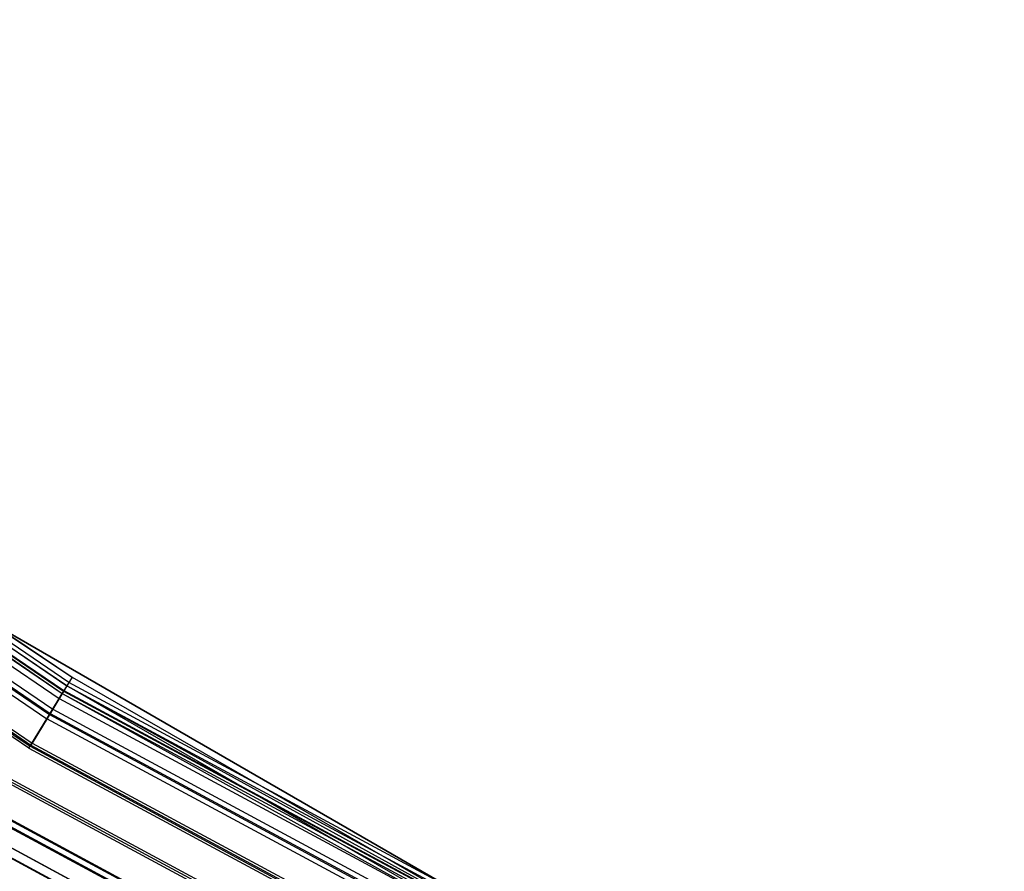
# Model space of a CAD drawing. Extents: x 3 to 49, y 3 to 103.
# Tile 6 of 101: x 14.24 to 16.18, y 6.38 to 8.06. Entities that reach past the tile are written whole.
import ezdxf

# ---------------------------------------------------------------- set-up
doc = ezdxf.new("R2010")
doc.units = 0
doc.header["$LTSCALE"] = 2.54
doc.layers.get('0').update_dxf_attribs({"linetype": 'CONTINUOUS'})

# ---------------------------------------------------------------- blocks, each defined once
blk = doc.blocks.new('HOTEL-MOOD-11782-11790_STL')
at = {"color": 0}
for p, q in [((12.4129, 8.0519, 152.7797), (14.3448, 6.7627, 152.6951)), ((12.4129, 8.0519, 152.7797), (14.3448, 6.7627, 152.6951)), ((12.4129, 8.0519, 152.7797), (14.3348, 6.7461, 152.7797)), ((12.4129, 8.0519, 152.7797), (14.3348, 6.7461, 152.7797)), ((14.3386, 6.7524, 122.6863), (12.4173, 8.0577, 122.6863)), ((14.3386, 6.7524, 122.6863), (12.4173, 8.0577, 122.6863)), ((12.3951, 8.0285, 122.6129), (14.3195, 6.721, 122.6129)), ((12.3951, 8.0285, 122.6129), (14.3195, 6.721, 122.6129)), ((12.402, 8.0375, 152.771), (14.3254, 6.7307, 152.771)), ((12.402, 8.0375, 152.771), (14.3254, 6.7307, 152.771)), ((12.4052, 8.0418, 122.6863), (14.3282, 6.7353, 122.6863)), ((12.4052, 8.0418, 122.6863), (14.3282, 6.7353, 122.6863)), ((12.406, 8.0428, 122.6042), (14.3289, 6.7364, 122.6042)), ((12.406, 8.0428, 122.6042), (14.3289, 6.7364, 122.6042)), ((12.3802, 8.0087, 152.8475), (14.3067, 6.6998, 152.8475)), ((12.3802, 8.0087, 152.8475), (14.3067, 6.6998, 152.8475)), ((12.4893, 8.0186, 152.6951), (14.3448, 6.7627, 152.6951)), ((12.4893, 8.0186, 152.6951), (14.3448, 6.7627, 152.6951)), ((12.3668, 7.9911, 122.5541), (14.2952, 6.6809, 122.5541)), ((12.3668, 7.9911, 122.5541), (14.2952, 6.6809, 122.5541)), ((12.3727, 7.9988, 152.8319), (14.3002, 6.6891, 152.8319)), ((12.3727, 7.9988, 152.8319), (14.3002, 6.6891, 152.8319)), ((12.3743, 8.001, 122.5385), (14.3017, 6.6915, 122.5385)), ((12.3743, 8.001, 122.5385), (14.3017, 6.6915, 122.5385)), ((14.3345, 6.7456, 152.6951), (12.4773, 8.0026, 152.6951)), ((12.4773, 8.0026, 152.6951), (14.3254, 6.7307, 152.771)), ((12.4773, 8.0026, 152.6951), (14.3254, 6.7307, 152.771)), ((14.3345, 6.7456, 152.6951), (12.4773, 8.0026, 152.6951)), ((14.26, 6.6229, 122.5214), (12.3259, 7.937, 122.5214)), ((14.26, 6.6229, 122.5214), (12.3259, 7.937, 122.5214)), ((12.3286, 7.9406, 122.5019), (14.2623, 6.6267, 122.5019)), ((12.3286, 7.9406, 122.5019), (14.2623, 6.6267, 122.5019)), ((12.3303, 7.9428, 152.8656), (14.2638, 6.6291, 152.8656)), ((12.3303, 7.9428, 152.8656), (14.2638, 6.6291, 152.8656)), ((12.3329, 7.9464, 152.8851), (14.2661, 6.6329, 152.8851)), ((12.3329, 7.9464, 152.8851), (14.2661, 6.6329, 152.8851)), ((13.4109, 7.3178, 122.7154), (16.1395, 5.7424, 122.7154)), ((16.1395, 5.7424, 122.6954), (13.4109, 7.3178, 122.6954)), ((13.4109, 7.3178, 122.7154), (16.1395, 5.7424, 122.7154)), ((16.1395, 5.7424, 122.6954), (13.4109, 7.3178, 122.6954)), ((14.3386, 6.7524, 122.6863), (14.3289, 6.7364, 122.6042)), ((14.3386, 6.7524, 122.6863), (14.3289, 6.7364, 122.6042)), ((14.3448, 6.7627, 152.6951), (14.3348, 6.7461, 152.7797)), ((14.3448, 6.7627, 152.6951), (14.3348, 6.7461, 152.7797)), ((16.3839, 5.6515, 122.6863), (14.3386, 6.7524, 122.6863)), ((16.3839, 5.6515, 122.6863), (14.3386, 6.7524, 122.6863)), ((14.3448, 6.7627, 152.6951), (15.2578, 6.2377, 152.6951)), ((14.3448, 6.7627, 152.6951), (15.2578, 6.2377, 152.6951)), ((14.3002, 6.6891, 152.8319), (14.3254, 6.7307, 152.771)), ((14.3002, 6.6891, 152.8319), (14.3254, 6.7307, 152.771)), ((14.3289, 6.7364, 122.6042), (14.3017, 6.6915, 122.5385)), ((14.3289, 6.7364, 122.6042), (14.3017, 6.6915, 122.5385)), ((14.3348, 6.7461, 152.7797), (14.3067, 6.6998, 152.8475)), ((14.3348, 6.7461, 152.7797), (14.3067, 6.6998, 152.8475)), ((14.3282, 6.7353, 122.6863), (14.3195, 6.721, 122.6129)), ((14.3282, 6.7353, 122.6863), (14.3195, 6.721, 122.6129)), ((14.3345, 6.7456, 152.6951), (14.3254, 6.7307, 152.771)), ((14.3345, 6.7456, 152.6951), (14.3254, 6.7307, 152.771)), ((14.3254, 6.7307, 152.771), (16.373, 5.6286, 152.771)), ((14.3254, 6.7307, 152.771), (16.373, 5.6286, 152.771)), ((14.3254, 6.7307, 152.771), (15.2482, 6.2201, 152.6951)), ((14.3254, 6.7307, 152.771), (15.2482, 6.2201, 152.6951)), ((14.3282, 6.7353, 122.6863), (16.3753, 5.6334, 122.6863)), ((14.3282, 6.7353, 122.6863), (16.3753, 5.6334, 122.6863)), ((14.3289, 6.7364, 122.6042), (16.3759, 5.6346, 122.6042)), ((14.3289, 6.7364, 122.6042), (16.3759, 5.6346, 122.6042)), ((15.2482, 6.2201, 152.6951), (14.3345, 6.7456, 152.6951)), ((15.2482, 6.2201, 152.6951), (14.3345, 6.7456, 152.6951)), ((15.2578, 6.2377, 152.6951), (14.3348, 6.7461, 152.7797)), ((14.3348, 6.7461, 152.7797), (16.3807, 5.6448, 152.7797)), ((14.3348, 6.7461, 152.7797), (16.3807, 5.6448, 152.7797)), ((15.2578, 6.2377, 152.6951), (14.3348, 6.7461, 152.7797)), ((14.3195, 6.721, 122.6129), (14.2952, 6.6809, 122.5541)), ((14.3195, 6.721, 122.6129), (14.2952, 6.6809, 122.5541)), ((14.3195, 6.721, 122.6129), (16.3681, 5.6183, 122.6129)), ((14.3195, 6.721, 122.6129), (16.3681, 5.6183, 122.6129)), ((14.3017, 6.6915, 122.5385), (14.2623, 6.6267, 122.5019)), ((14.3017, 6.6915, 122.5385), (14.2623, 6.6267, 122.5019)), ((14.3067, 6.6998, 152.8475), (14.2661, 6.6329, 152.8851)), ((14.3067, 6.6998, 152.8475), (14.2661, 6.6329, 152.8851)), ((14.3017, 6.6915, 122.5385), (16.3534, 5.5871, 122.5385)), ((14.3017, 6.6915, 122.5385), (16.3534, 5.5871, 122.5385)), ((14.3067, 6.6998, 152.8475), (16.3575, 5.5959, 152.8475)), ((14.3067, 6.6998, 152.8475), (16.3575, 5.5959, 152.8475)), ((14.26, 6.6229, 122.5214), (14.2952, 6.6809, 122.5541)), ((14.26, 6.6229, 122.5214), (14.2952, 6.6809, 122.5541)), ((14.2638, 6.6291, 152.8656), (14.3002, 6.6891, 152.8319)), ((14.2638, 6.6291, 152.8656), (14.3002, 6.6891, 152.8319)), ((16.3481, 5.5759, 122.5541), (14.2952, 6.6809, 122.5541)), ((16.3481, 5.5759, 122.5541), (14.2952, 6.6809, 122.5541)), ((14.3002, 6.6891, 152.8319), (16.3522, 5.5846, 152.8319)), ((14.3002, 6.6891, 152.8319), (16.3522, 5.5846, 152.8319)), ((14.2661, 6.6329, 152.8851), (16.3241, 5.5252, 152.8851)), ((14.2661, 6.6329, 152.8851), (16.3241, 5.5252, 152.8851)), ((14.26, 6.6229, 122.5214), (16.3191, 5.5146, 122.5214)), ((14.26, 6.6229, 122.5214), (16.3191, 5.5146, 122.5214)), ((14.2623, 6.6267, 122.5019), (16.321, 5.5186, 122.5019)), ((14.2623, 6.6267, 122.5019), (16.321, 5.5186, 122.5019)), ((14.2638, 6.6291, 152.8656), (16.3222, 5.5212, 152.8656)), ((14.2638, 6.6291, 152.8656), (16.3222, 5.5212, 152.8656)), ((14.2187, 6.5548, 122.5019), (16.2849, 5.4426, 122.5019)), ((14.2187, 6.5548, 122.5019), (16.2849, 5.4426, 122.5019)), ((14.221, 6.5586, 122.5214), (16.2869, 5.4466, 122.5214)), ((14.221, 6.5586, 122.5214), (16.2869, 5.4466, 122.5214)), ((14.2211, 6.5587, 152.8851), (16.2869, 5.4467, 152.8851)), ((14.2211, 6.5587, 152.8851), (16.2869, 5.4467, 152.8851)), ((14.2234, 6.5625, 152.8656), (16.2888, 5.4508, 152.8656)), ((14.2234, 6.5625, 152.8656), (16.2888, 5.4508, 152.8656)), ((16.2578, 5.3853, 122.5541), (14.1859, 6.5006, 122.5541)), ((16.2578, 5.3853, 122.5541), (14.1859, 6.5006, 122.5541)), ((14.187, 6.5025, 152.8317), (16.2588, 5.3874, 152.8317)), ((14.187, 6.5025, 152.8317), (16.2588, 5.3874, 152.8317)), ((14.1794, 6.49, 122.5385), (16.2525, 5.3741, 122.5385)), ((14.1794, 6.49, 122.5385), (16.2525, 5.3741, 122.5385)), ((14.1805, 6.4919, 152.8474), (16.2535, 5.3761, 152.8474)), ((14.1805, 6.4919, 152.8474), (16.2535, 5.3761, 152.8474)), ((16.2378, 5.343, 122.6129), (14.1615, 6.4605, 122.6129)), ((16.2378, 5.343, 122.6129), (14.1615, 6.4605, 122.6129)), ((14.1618, 6.461, 152.7708), (16.238, 5.3435, 152.7708)), ((14.1618, 6.461, 152.7708), (16.238, 5.3435, 152.7708)), ((14.1522, 6.4451, 122.6042), (16.23, 5.3267, 122.6042)), ((14.1522, 6.4451, 122.6042), (16.23, 5.3267, 122.6042)), ((14.1525, 6.4456, 152.7795), (16.2303, 5.3272, 152.7795)), ((14.1525, 6.4456, 152.7795), (16.2303, 5.3272, 152.7795)), ((14.1528, 6.4462, 122.6863), (16.2306, 5.3278, 122.6863)), ((14.1528, 6.4462, 152.6949), (16.2306, 5.3278, 152.6949)), ((14.1528, 6.4462, 122.6863), (16.2306, 5.3278, 122.6863)), ((14.1528, 6.4462, 152.6949), (16.2306, 5.3278, 152.6949))]:
    blk.add_line(p, q, dxfattribs=at)

msp = doc.modelspace()

# ---------------------------------------------------------------- block references
at = {"color": 0}
msp.add_blockref('HOTEL-MOOD-11782-11790_STL', (0, 0), dxfattribs=at)

doc.saveas('drawing.dxf')
